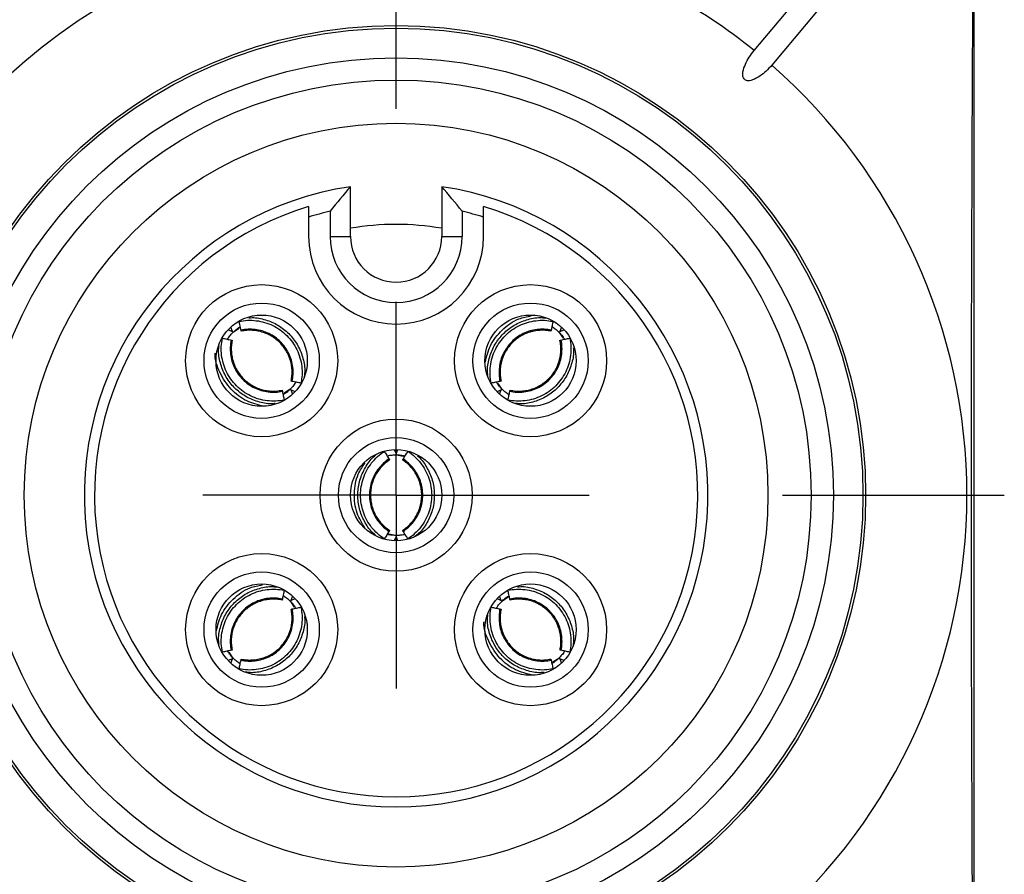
# Model space of a CAD drawing. Header units: millimetres. Extents: x 6 to 273, y 6 to 210.
# Tile 28 of 44: x 178 to 190, y 85 to 96. Entities that reach past the tile are written whole.
import ezdxf

# ---------------------------------------------------------------- set-up
doc = ezdxf.new("R2010")
doc.units = ezdxf.units.MM
doc.linetypes.add('SLD-Center', pattern=[19.05, 15.24, -1.27, 1.27, -1.27])
doc.linetypes.add('SLD-Solid', pattern=[0])
doc.layers.add('CENTER', color=40, linetype='SLD-Center')
doc.layers.add('TEXT', color=140, linetype='SLD-Solid', lineweight=25)

# ---------------------------------------------------------------- blocks, each defined once
blk = doc.blocks.new('SW_CENTERMARKSYMBOL_2')
at = {"layer": 'CENTER', "color": 0}
for p, q in [((0, 5.08), (0, 7.9985)), ((0, 0), (0, 2.54)), ((0, 0), (-2.54, 0)), ((0, 0), (0, -2.54)), ((0, 0), (2.54, 0)), ((5.08, 0), (7.9985, 0))]:
    blk.add_line(p, q, dxfattribs=at)

msp = doc.modelspace()

# ---------------------------------------------------------------- linework, layer by layer
for p, q in [((187.207, 95.932), (188.92, 97.973)), ((189.149, 97.78), (187.437, 95.739)), ((190.098, 83.321), (190.098, 96.851)), ((181.898, 93.486), (181.898, 94.142)), ((183.098, 94.142), (183.098, 93.486)), ((181.63, 93.818), (181.63, 93.486)), ((183.366, 93.818), (183.366, 93.486)), ((181.348, 93.741), (181.348, 93.486)), ((183.648, 93.486), (183.648, 93.741)), ((181.63, 93.486), (181.898, 93.486)), ((183.098, 93.486), (183.366, 93.486)), ((180.289, 92.261), (180.346, 92.238)), ((180.346, 92.238), (180.323, 92.294)), ((180.359, 92.232), (180.435, 92.283)), ((184.644, 92.225), (184.695, 92.148)), ((184.673, 92.294), (184.65, 92.238)), ((184.65, 92.238), (184.706, 92.261)), ((183.887, 91.483), (183.836, 91.559)), ((181.101, 91.475), (181.025, 91.425)), ((181.114, 91.47), (181.137, 91.413)), ((181.171, 91.446), (181.114, 91.47)), ((183.881, 91.47), (183.825, 91.446)), ((183.858, 91.413), (183.881, 91.47)), ((182.474, 90.686), (182.498, 90.629)), ((182.498, 90.629), (182.521, 90.686)), ((182.503, 90.616), (182.593, 90.598)), ((182.492, 89.556), (182.403, 89.574)), ((182.498, 89.543), (182.474, 89.486)), ((182.521, 89.486), (182.498, 89.543)), ((181.137, 88.759), (181.114, 88.702)), ((181.114, 88.702), (181.171, 88.726)), ((183.825, 88.726), (183.881, 88.702)), ((183.881, 88.702), (183.858, 88.759)), ((183.895, 88.697), (183.971, 88.747)), ((181.109, 88.689), (181.159, 88.613)), ((180.346, 87.934), (180.289, 87.911)), ((180.351, 87.947), (180.301, 88.023)), ((180.323, 87.878), (180.346, 87.934)), ((184.636, 87.94), (184.56, 87.889)), ((184.65, 87.934), (184.673, 87.878)), ((184.706, 87.911), (184.65, 87.934))]:
    msp.add_line(p, q)
at = {"flags": 128}
msp.add_lwpolyline([(190.089, 83.317), (190.08, 84.493), (190.074, 85.701), (190.069, 86.936), (190.065, 88.188), (190.064, 89.452), (190.064, 90.72), (190.065, 91.984), (190.069, 93.236), (190.074, 94.471), (190.08, 95.679), (190.089, 96.855)], dxfattribs=at)
for centre, radius in [((182.498, 90.086), 6.175), ((182.498, 90.086), 6.14), ((182.498, 90.086), 5.75), ((182.498, 90.086), 5.458), ((182.498, 90.086), 4.89), ((180.73, 91.854), 1), ((184.266, 91.854), 1), ((180.73, 91.854), 0.758), ((184.266, 91.854), 0.758), ((180.73, 91.854), 0.6), ((184.266, 91.854), 0.6), ((182.498, 90.086), 1), ((182.498, 90.086), 0.758), ((182.498, 90.086), 0.6), ((180.73, 88.318), 1), ((184.266, 88.318), 1), ((180.73, 88.318), 0.758), ((184.266, 88.318), 0.758), ((180.73, 88.318), 0.6), ((184.266, 88.318), 0.6)]:
    msp.add_circle(centre, radius)
for centre, radius, start, end in [((182.498, 90.086), 7.507, 107.8335, 252.1665), ((182.498, 90.086), 7.507, 51.145, 72.1665), ((182.498, 90.086), 7.507, 311.145, 48.855), ((182.498, 90.086), 4.1, 98.415, 81.585), ((182.498, 90.086), 3.966, 106.8557, 73.1443), ((182.498, 90.086), 3.832, 103.0909, 107.4636), ((182.498, 90.086), 3.832, 72.5364, 76.9091), ((182.498, 90.086), 3.56, 80.3207, 99.711), ((182.498, 93.486), 1.15, 180, 0), ((182.498, 93.486), 0.868, 180, 0), ((182.498, 93.486), 0.6, 180, 0)]:
    msp.add_arc(centre, radius, start, end)
for points, knots in [([(187.437, 95.739), (187.391, 95.684), (187.34, 95.635), (187.251, 95.575), (187.22, 95.557), (187.17, 95.539), (187.152, 95.535), (187.116, 95.534), (187.097, 95.538), (187.069, 95.561), (187.062, 95.579), (187.056, 95.615), (187.057, 95.633), (187.065, 95.686), (187.078, 95.72), (187.121, 95.817), (187.161, 95.877), (187.207, 95.932)], [0, 0, 0, 0, 0.25, 0.25, 0.375, 0.375, 0.4375, 0.4375, 0.5, 0.5, 0.5625, 0.5625, 0.625, 0.625, 0.75, 0.75, 1, 1, 1, 1]), ([(180.434, 92.37), (180.47, 92.378), (180.545, 92.388), (180.659, 92.383), (180.77, 92.36), (180.877, 92.319), (180.976, 92.261), (181.063, 92.187), (181.137, 92.099), (181.195, 92.001), (181.237, 91.894), (181.26, 91.782), (181.264, 91.669), (181.254, 91.594), (181.247, 91.558)], [0.0001792, 0.0001792, 0.0001792, 0.0001792, 0.0115826, 0.0231843, 0.0348021, 0.0464325, 0.0580714, 0.0697147, 0.081358, 0.0929969, 0.1046273, 0.1162451, 0.1278468, 0.1392502, 0.1392502, 0.1392502, 0.1392502]), ([(180.459, 92.255), (180.456, 92.265), (180.454, 92.275), (180.452, 92.285), (180.45, 92.294), (180.448, 92.304), (180.446, 92.314), (180.442, 92.333), (180.438, 92.351), (180.434, 92.37)], [0, 0, 0, 0, 0.0000425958, 0.0000425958, 0.0000425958, 0.0000851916, 0.0000851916, 0.0000851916, 0.0001677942, 0.0001677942, 0.0001677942, 0.0001677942]), ([(180.561, 92.417), (180.575, 92.418), (180.649, 92.426), (180.783, 92.396), (180.949, 92.327), (181.091, 92.215), (181.203, 92.073), (181.271, 91.907), (181.303, 91.759), (181.293, 91.672), (181.289, 91.644)], [0, 0, 0, 0, 0.036384, 0.185577, 0.333965, 0.483321, 0.630782, 0.780607, 0.93055, 1, 1, 1, 1]), ([(183.669, 91.835), (183.688, 91.909), (183.727, 92.067), (183.886, 92.266), (184.077, 92.405), (184.22, 92.433), (184.276, 92.444)], [0, 0, 0, 0, 0.2472156, 0.5264391, 0.8163144, 1, 1, 1, 1]), ([(183.705, 91.66), (183.702, 91.683), (183.693, 91.765), (183.725, 91.906), (183.793, 92.073), (183.905, 92.215), (184.047, 92.327), (184.213, 92.396), (184.357, 92.427), (184.442, 92.417), (184.468, 92.414)], [0, 0, 0, 0, 0.054607, 0.202788, 0.350235, 0.496181, 0.643154, 0.790026, 0.937059, 1, 1, 1, 1]), ([(183.749, 91.558), (183.741, 91.594), (183.732, 91.669), (183.736, 91.782), (183.759, 91.894), (183.8, 92.001), (183.859, 92.099), (183.933, 92.187), (184.02, 92.261), (184.119, 92.319), (184.225, 92.36), (184.337, 92.383), (184.451, 92.388), (184.525, 92.378), (184.562, 92.37)], [0.0001792, 0.0001792, 0.0001792, 0.0001792, 0.0115826, 0.0231843, 0.0348021, 0.0464325, 0.0580714, 0.0697147, 0.081358, 0.0929969, 0.1046273, 0.1162451, 0.1278468, 0.1392502, 0.1392502, 0.1392502, 0.1392502]), ([(184.562, 92.37), (184.56, 92.361), (184.558, 92.351), (184.556, 92.341), (184.554, 92.331), (184.551, 92.322), (184.549, 92.312), (184.545, 92.293), (184.541, 92.274), (184.537, 92.255)], [0, 0, 0, 0, 0.0000425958, 0.0000425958, 0.0000425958, 0.0000851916, 0.0000851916, 0.0000851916, 0.0001677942, 0.0001677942, 0.0001677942, 0.0001677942]), ([(180.282, 92.135), (180.283, 92.138), (180.292, 92.154), (180.318, 92.189), (180.344, 92.216), (180.355, 92.229)], [0, 0, 0, 0, 0.106323, 0.601711, 1, 1, 1, 1]), ([(180.359, 92.232), (180.376, 92.248), (180.406, 92.275), (180.435, 92.293), (180.449, 92.301)], [0, 0, 0, 0, 0.546749, 1, 1, 1, 1]), ([(181.132, 91.582), (181.138, 91.612), (181.146, 91.674), (181.143, 91.768), (181.124, 91.861), (181.089, 91.949), (181.041, 92.031), (180.98, 92.103), (180.907, 92.165), (180.826, 92.213), (180.737, 92.247), (180.644, 92.266), (180.551, 92.27), (180.489, 92.262), (180.459, 92.255)], [0.0002249, 0.0002249, 0.0002249, 0.0002249, 0.0115826, 0.0231843, 0.0348022, 0.0464325, 0.0580714, 0.0697147, 0.081358, 0.0929969, 0.1046273, 0.1162451, 0.1278468, 0.1392046, 0.1392046, 0.1392046, 0.1392046]), ([(180.462, 92.242), (180.462, 92.242), (180.462, 92.242), (180.462, 92.243), (180.461, 92.244), (180.461, 92.246), (180.46, 92.249), (180.46, 92.251), (180.459, 92.253), (180.459, 92.255)], [0, 0, 0, 0, 0.00001130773, 0.00001130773, 0.00001130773, 0.0000286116, 0.0000286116, 0.0000286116, 0.00003978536, 0.00003978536, 0.00003978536, 0.00003978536]), ([(181.118, 91.586), (181.122, 91.61), (181.13, 91.658), (181.131, 91.732), (181.122, 91.805), (181.103, 91.876), (181.075, 91.944), (181.039, 92.008), (180.994, 92.066), (180.942, 92.118), (180.884, 92.163), (180.82, 92.199), (180.752, 92.227), (180.681, 92.246), (180.608, 92.254), (180.534, 92.254), (180.486, 92.246), (180.462, 92.241)], [0, 0, 0, 0, 0.06668, 0.133367, 0.200055, 0.26674, 0.333452, 0.400174, 0.46686, 0.533508, 0.600181, 0.666883, 0.733561, 0.800171, 0.866734, 0.93334, 1, 1, 1, 1]), ([(184.537, 92.255), (184.507, 92.262), (184.445, 92.27), (184.351, 92.266), (184.258, 92.247), (184.17, 92.213), (184.088, 92.165), (184.016, 92.103), (183.955, 92.031), (183.906, 91.949), (183.872, 91.861), (183.853, 91.768), (183.85, 91.674), (183.857, 91.612), (183.864, 91.582)], [0.0002249, 0.0002249, 0.0002249, 0.0002249, 0.0115826, 0.0231843, 0.0348022, 0.0464325, 0.0580714, 0.0697147, 0.081358, 0.0929969, 0.1046273, 0.1162451, 0.1278468, 0.1392046, 0.1392046, 0.1392046, 0.1392046]), ([(184.534, 92.242), (184.509, 92.246), (184.461, 92.254), (184.388, 92.254), (184.315, 92.245), (184.244, 92.227), (184.175, 92.199), (184.112, 92.163), (184.054, 92.118), (184.002, 92.066), (183.957, 92.008), (183.92, 91.944), (183.892, 91.876), (183.874, 91.805), (183.865, 91.732), (183.865, 91.658), (183.874, 91.61), (183.878, 91.586)], [0, 0, 0, 0, 0.066627, 0.133305, 0.200003, 0.266662, 0.333257, 0.399852, 0.466514, 0.533222, 0.599918, 0.666573, 0.733236, 0.79994, 0.866653, 0.933334, 1, 1, 1, 1]), ([(184.537, 92.255), (184.536, 92.253), (184.536, 92.251), (184.536, 92.249), (184.535, 92.246), (184.534, 92.244), (184.534, 92.243), (184.534, 92.242), (184.534, 92.242), (184.534, 92.242)], [0, 0, 0, 0, 0.00001113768, 0.00001113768, 0.00001113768, 0.00002843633, 0.00002843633, 0.00002843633, 0.00003979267, 0.00003979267, 0.00003979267, 0.00003979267]), ([(184.547, 92.302), (184.55, 92.301), (184.566, 92.291), (184.601, 92.266), (184.628, 92.24), (184.64, 92.229)], [0, 0, 0, 0, 0.106395, 0.601676, 1, 1, 1, 1]), ([(184.644, 92.225), (184.659, 92.208), (184.687, 92.178), (184.705, 92.148), (184.713, 92.135)], [0, 0, 0, 0, 0.546805, 1, 1, 1, 1]), ([(181.026, 91.337), (180.99, 91.33), (180.915, 91.32), (180.802, 91.324), (180.69, 91.347), (180.583, 91.388), (180.485, 91.447), (180.397, 91.521), (180.323, 91.608), (180.265, 91.707), (180.224, 91.813), (180.2, 91.925), (180.196, 92.039), (180.206, 92.113), (180.214, 92.15)], [0.0001792, 0.0001792, 0.0001792, 0.0001792, 0.0115826, 0.0231843, 0.0348021, 0.0464325, 0.0580714, 0.0697147, 0.081358, 0.0929969, 0.1046273, 0.1162451, 0.1278468, 0.1392502, 0.1392502, 0.1392502, 0.1392502]), ([(180.214, 92.15), (180.223, 92.148), (180.233, 92.146), (180.243, 92.144), (180.252, 92.142), (180.262, 92.14), (180.272, 92.138), (180.291, 92.133), (180.31, 92.129), (180.328, 92.125)], [0, 0, 0, 0, 0.0000425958, 0.0000425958, 0.0000425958, 0.0000851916, 0.0000851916, 0.0000851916, 0.0001677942, 0.0001677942, 0.0001677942, 0.0001677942]), ([(180.328, 92.125), (180.322, 92.095), (180.314, 92.033), (180.318, 91.939), (180.337, 91.847), (180.371, 91.758), (180.419, 91.677), (180.48, 91.604), (180.553, 91.543), (180.635, 91.494), (180.723, 91.46), (180.816, 91.441), (180.91, 91.438), (180.971, 91.446), (181.002, 91.452)], [0.0002249, 0.0002249, 0.0002249, 0.0002249, 0.0115826, 0.0231843, 0.0348022, 0.0464325, 0.0580714, 0.0697147, 0.081358, 0.0929969, 0.1046273, 0.1162451, 0.1278468, 0.1392046, 0.1392046, 0.1392046, 0.1392046]), ([(180.328, 92.125), (180.331, 92.125), (180.333, 92.124), (180.335, 92.124), (180.338, 92.123), (180.34, 92.122), (180.341, 92.122), (180.342, 92.122), (180.342, 92.122), (180.342, 92.122)], [0, 0, 0, 0, 0.00001113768, 0.00001113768, 0.00001113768, 0.00002843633, 0.00002843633, 0.00002843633, 0.00003979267, 0.00003979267, 0.00003979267, 0.00003979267]), ([(180.342, 92.122), (180.338, 92.098), (180.33, 92.049), (180.33, 91.976), (180.339, 91.903), (180.357, 91.832), (180.384, 91.764), (180.421, 91.7), (180.466, 91.642), (180.518, 91.59), (180.576, 91.545), (180.64, 91.508), (180.708, 91.48), (180.779, 91.462), (180.852, 91.453), (180.926, 91.453), (180.974, 91.462), (180.998, 91.466)], [0, 0, 0, 0, 0.066628, 0.133305, 0.200004, 0.266663, 0.333258, 0.399853, 0.466515, 0.533223, 0.599919, 0.666573, 0.733236, 0.799941, 0.866653, 0.933334, 1, 1, 1, 1]), ([(184.782, 92.15), (184.79, 92.113), (184.799, 92.039), (184.795, 91.925), (184.772, 91.813), (184.731, 91.707), (184.672, 91.608), (184.599, 91.521), (184.511, 91.447), (184.413, 91.388), (184.306, 91.347), (184.194, 91.324), (184.081, 91.32), (184.006, 91.33), (183.969, 91.337)], [0.0001792, 0.0001792, 0.0001792, 0.0001792, 0.0115826, 0.0231843, 0.0348021, 0.0464325, 0.0580714, 0.0697147, 0.081358, 0.0929969, 0.1046273, 0.1162451, 0.1278468, 0.1392502, 0.1392502, 0.1392502, 0.1392502]), ([(183.994, 91.452), (184.024, 91.446), (184.086, 91.438), (184.18, 91.441), (184.273, 91.46), (184.361, 91.494), (184.443, 91.543), (184.515, 91.604), (184.577, 91.677), (184.625, 91.758), (184.659, 91.847), (184.678, 91.939), (184.682, 92.033), (184.674, 92.095), (184.667, 92.125)], [0.0002249, 0.0002249, 0.0002249, 0.0002249, 0.0115826, 0.0231843, 0.0348022, 0.0464325, 0.0580714, 0.0697147, 0.081358, 0.0929969, 0.1046273, 0.1162451, 0.1278468, 0.1392046, 0.1392046, 0.1392046, 0.1392046]), ([(183.998, 91.466), (184.022, 91.462), (184.07, 91.453), (184.144, 91.453), (184.217, 91.462), (184.288, 91.481), (184.356, 91.508), (184.42, 91.545), (184.478, 91.589), (184.53, 91.641), (184.575, 91.7), (184.611, 91.764), (184.639, 91.832), (184.658, 91.903), (184.666, 91.976), (184.666, 92.049), (184.657, 92.098), (184.653, 92.122)], [0, 0, 0, 0, 0.066679, 0.133366, 0.200053, 0.266739, 0.333451, 0.400172, 0.466858, 0.533507, 0.60018, 0.666882, 0.733561, 0.80017, 0.866734, 0.93334, 1, 1, 1, 1]), ([(184.654, 92.122), (184.653, 92.122), (184.654, 92.122), (184.655, 92.122), (184.656, 92.122), (184.658, 92.123), (184.661, 92.124), (184.663, 92.124), (184.665, 92.125), (184.667, 92.125)], [0, 0, 0, 0, 0.00001130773, 0.00001130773, 0.00001130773, 0.0000286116, 0.0000286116, 0.0000286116, 0.00003978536, 0.00003978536, 0.00003978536, 0.00003978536]), ([(184.667, 92.125), (184.677, 92.127), (184.687, 92.129), (184.696, 92.132), (184.706, 92.134), (184.716, 92.136), (184.726, 92.138), (184.744, 92.142), (184.763, 92.146), (184.782, 92.15)], [0, 0, 0, 0, 0.0000425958, 0.0000425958, 0.0000425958, 0.0000851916, 0.0000851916, 0.0000851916, 0.0001677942, 0.0001677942, 0.0001677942, 0.0001677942]), ([(180.755, 91.255), (180.679, 91.274), (180.52, 91.314), (180.315, 91.474), (180.174, 91.692), (180.113, 91.866), (180.118, 91.953), (180.118, 91.955)], [0, 0, 0, 0, 0.2294101, 0.480968, 0.7421106, 0.9947064, 1, 1, 1, 1]), ([(180.907, 91.291), (180.89, 91.289), (180.813, 91.281), (180.677, 91.312), (180.511, 91.38), (180.37, 91.492), (180.257, 91.634), (180.189, 91.801), (180.157, 91.944), (180.167, 92.026), (180.169, 92.049)], [0, 0, 0, 0, 0.042665, 0.192782, 0.34209, 0.49237, 0.640745, 0.791497, 0.942369, 1, 1, 1, 1]), ([(184.828, 92.026), (184.83, 92.011), (184.838, 91.936), (184.806, 91.801), (184.738, 91.635), (184.626, 91.493), (184.485, 91.381), (184.319, 91.311), (184.169, 91.28), (184.079, 91.291), (184.048, 91.295)], [0, 0, 0, 0, 0.037543, 0.186387, 0.334493, 0.481092, 0.628722, 0.776252, 0.923942, 1, 1, 1, 1]), ([(181.179, 91.572), (181.177, 91.569), (181.168, 91.553), (181.142, 91.519), (181.116, 91.491), (181.105, 91.479)], [0, 0, 0, 0, 0.106332, 0.601707, 1, 1, 1, 1]), ([(181.132, 91.582), (181.129, 91.583), (181.127, 91.583), (181.125, 91.584), (181.122, 91.585), (181.12, 91.585), (181.119, 91.585), (181.118, 91.586), (181.118, 91.586), (181.118, 91.586)], [0, 0, 0, 0, 0.00001113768, 0.00001113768, 0.00001113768, 0.00002843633, 0.00002843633, 0.00002843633, 0.00003979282, 0.00003979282, 0.00003979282, 0.00003979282]), ([(181.247, 91.558), (181.237, 91.56), (181.227, 91.562), (181.217, 91.564), (181.208, 91.566), (181.198, 91.568), (181.188, 91.57), (181.169, 91.574), (181.151, 91.578), (181.132, 91.582)], [0, 0, 0, 0, 0.0000425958, 0.0000425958, 0.0000425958, 0.0000851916, 0.0000851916, 0.0000851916, 0.0001677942, 0.0001677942, 0.0001677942, 0.0001677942]), ([(183.864, 91.582), (183.854, 91.58), (183.844, 91.578), (183.835, 91.576), (183.825, 91.574), (183.815, 91.572), (183.806, 91.57), (183.787, 91.566), (183.768, 91.562), (183.749, 91.558)], [0, 0, 0, 0, 0.0000425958, 0.0000425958, 0.0000425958, 0.0000851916, 0.0000851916, 0.0000851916, 0.0001677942, 0.0001677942, 0.0001677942, 0.0001677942]), ([(183.887, 91.483), (183.872, 91.5), (183.844, 91.53), (183.826, 91.559), (183.818, 91.572)], [0, 0, 0, 0, 0.547556, 1, 1, 1, 1]), ([(183.878, 91.586), (183.878, 91.586), (183.877, 91.586), (183.877, 91.585), (183.876, 91.585), (183.874, 91.585), (183.871, 91.584), (183.869, 91.583), (183.866, 91.583), (183.864, 91.582)], [0, 0, 0, 0, 0.00001113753, 0.00001113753, 0.00001113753, 0.00002844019, 0.00002844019, 0.00002844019, 0.00003979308, 0.00003979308, 0.00003979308, 0.00003979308]), ([(180.998, 91.466), (180.998, 91.466), (180.998, 91.466), (180.998, 91.465), (180.999, 91.464), (180.999, 91.462), (181, 91.459), (181, 91.457), (181.001, 91.455), (181.002, 91.452)], [0, 0, 0, 0, 0.00001113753, 0.00001113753, 0.00001113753, 0.00002844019, 0.00002844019, 0.00002844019, 0.00003979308, 0.00003979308, 0.00003979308, 0.00003979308]), ([(181.002, 91.452), (181.004, 91.442), (181.006, 91.433), (181.008, 91.423), (181.01, 91.413), (181.012, 91.404), (181.014, 91.394), (181.018, 91.375), (181.022, 91.356), (181.026, 91.337)], [0, 0, 0, 0, 0.0000425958, 0.0000425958, 0.0000425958, 0.0000851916, 0.0000851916, 0.0000851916, 0.0001677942, 0.0001677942, 0.0001677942, 0.0001677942]), ([(181.101, 91.475), (181.084, 91.46), (181.054, 91.432), (181.025, 91.414), (181.012, 91.406)], [0, 0, 0, 0, 0.547519, 1, 1, 1, 1]), ([(183.984, 91.405), (183.981, 91.407), (183.965, 91.416), (183.931, 91.441), (183.903, 91.467), (183.891, 91.479)], [0, 0, 0, 0, 0.106362, 0.601684, 1, 1, 1, 1]), ([(183.969, 91.337), (183.971, 91.347), (183.974, 91.357), (183.976, 91.366), (183.978, 91.376), (183.98, 91.386), (183.982, 91.396), (183.986, 91.414), (183.99, 91.433), (183.994, 91.452)], [0, 0, 0, 0, 0.0000425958, 0.0000425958, 0.0000425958, 0.0000851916, 0.0000851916, 0.0000851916, 0.0001677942, 0.0001677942, 0.0001677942, 0.0001677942]), ([(183.994, 91.452), (183.995, 91.455), (183.995, 91.457), (183.996, 91.459), (183.996, 91.462), (183.997, 91.464), (183.997, 91.465), (183.997, 91.466), (183.998, 91.466), (183.998, 91.466)], [0, 0, 0, 0, 0.00001113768, 0.00001113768, 0.00001113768, 0.00002843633, 0.00002843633, 0.00002843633, 0.00003979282, 0.00003979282, 0.00003979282, 0.00003979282]), ([(182.342, 89.511), (182.311, 89.532), (182.251, 89.578), (182.174, 89.661), (182.111, 89.756), (182.065, 89.861), (182.037, 89.972), (182.027, 90.086), (182.037, 90.2), (182.065, 90.311), (182.111, 90.416), (182.174, 90.511), (182.251, 90.594), (182.311, 90.64), (182.342, 90.661)], [0.0001792, 0.0001792, 0.0001792, 0.0001792, 0.0115826, 0.0231843, 0.0348021, 0.0464325, 0.0580714, 0.0697147, 0.081358, 0.0929969, 0.1046273, 0.1162451, 0.1278468, 0.1392502, 0.1392502, 0.1392502, 0.1392502]), ([(182.342, 90.661), (182.347, 90.652), (182.353, 90.644), (182.358, 90.636), (182.364, 90.627), (182.369, 90.619), (182.375, 90.611), (182.385, 90.594), (182.395, 90.578), (182.406, 90.562)], [0, 0, 0, 0, 0.0000425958, 0.0000425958, 0.0000425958, 0.0000851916, 0.0000851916, 0.0000851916, 0.0001677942, 0.0001677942, 0.0001677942, 0.0001677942]), ([(182.59, 90.562), (182.595, 90.57), (182.601, 90.579), (182.606, 90.587), (182.611, 90.595), (182.617, 90.604), (182.622, 90.612), (182.633, 90.628), (182.643, 90.645), (182.654, 90.661)], [0, 0, 0, 0, 0.0000425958, 0.0000425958, 0.0000425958, 0.0000851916, 0.0000851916, 0.0000851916, 0.0001677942, 0.0001677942, 0.0001677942, 0.0001677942]), ([(182.654, 90.661), (182.685, 90.64), (182.744, 90.594), (182.822, 90.511), (182.885, 90.416), (182.931, 90.311), (182.959, 90.2), (182.969, 90.086), (182.959, 89.972), (182.931, 89.861), (182.885, 89.756), (182.822, 89.661), (182.744, 89.578), (182.685, 89.532), (182.654, 89.511)], [0.0001792, 0.0001792, 0.0001792, 0.0001792, 0.0115826, 0.0231843, 0.0348021, 0.0464325, 0.0580714, 0.0697147, 0.081358, 0.0929969, 0.1046273, 0.1162451, 0.1278468, 0.1392502, 0.1392502, 0.1392502, 0.1392502]), ([(182.091, 89.649), (182.051, 89.714), (181.965, 89.855), (181.939, 90.109), (181.975, 90.343), (182.056, 90.462), (182.089, 90.51)], [0, 0, 0, 0, 0.2481746, 0.5328483, 0.8122642, 1, 1, 1, 1]), ([(182.229, 89.56), (182.215, 89.571), (182.153, 89.621), (182.077, 89.74), (182.008, 89.906), (181.987, 90.085), (182.009, 90.265), (182.078, 90.431), (182.157, 90.555), (182.223, 90.608), (182.242, 90.623)], [0, 0, 0, 0, 0.047141, 0.196101, 0.344258, 0.49338, 0.640611, 0.790201, 0.93991, 1, 1, 1, 1]), ([(182.406, 90.562), (182.38, 90.545), (182.331, 90.507), (182.267, 90.438), (182.215, 90.359), (182.176, 90.273), (182.153, 90.181), (182.145, 90.086), (182.153, 89.991), (182.176, 89.899), (182.215, 89.813), (182.267, 89.734), (182.331, 89.665), (182.38, 89.627), (182.406, 89.61)], [0.0002249, 0.0002249, 0.0002249, 0.0002249, 0.0115826, 0.0231843, 0.0348022, 0.0464325, 0.0580714, 0.0697147, 0.081358, 0.0929969, 0.1046273, 0.1162451, 0.1278468, 0.1392046, 0.1392046, 0.1392046, 0.1392046]), ([(182.413, 90.55), (182.393, 90.536), (182.353, 90.507), (182.301, 90.455), (182.255, 90.398), (182.218, 90.334), (182.19, 90.266), (182.17, 90.195), (182.161, 90.123), (182.161, 90.049), (182.171, 89.976), (182.19, 89.905), (182.219, 89.838), (182.255, 89.774), (182.301, 89.716), (182.353, 89.665), (182.393, 89.637), (182.413, 89.622)], [0, 0, 0, 0, 0.06668, 0.133367, 0.200055, 0.26674, 0.333453, 0.400174, 0.46686, 0.533508, 0.600181, 0.666883, 0.733561, 0.800171, 0.866734, 0.93334, 1, 1, 1, 1]), ([(182.38, 90.602), (182.383, 90.603), (182.401, 90.608), (182.443, 90.614), (182.481, 90.615), (182.498, 90.616)], [0, 0, 0, 0, 0.106327, 0.601701, 1, 1, 1, 1]), ([(182.406, 90.562), (182.407, 90.56), (182.408, 90.558), (182.409, 90.556), (182.411, 90.554), (182.412, 90.552), (182.413, 90.551), (182.413, 90.55), (182.413, 90.55), (182.413, 90.55)], [0, 0, 0, 0, 0.00001113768, 0.00001113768, 0.00001113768, 0.00002843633, 0.00002843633, 0.00002843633, 0.00003979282, 0.00003979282, 0.00003979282, 0.00003979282]), ([(182.503, 90.616), (182.526, 90.615), (182.567, 90.613), (182.6, 90.605), (182.615, 90.602)], [0, 0, 0, 0, 0.547532, 1, 1, 1, 1]), ([(182.583, 90.55), (182.583, 90.55), (182.583, 90.55), (182.583, 90.551), (182.584, 90.552), (182.585, 90.554), (182.586, 90.556), (182.587, 90.558), (182.589, 90.56), (182.59, 90.562)], [0, 0, 0, 0, 0.00001113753, 0.00001113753, 0.00001113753, 0.00002844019, 0.00002844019, 0.00002844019, 0.00003979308, 0.00003979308, 0.00003979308, 0.00003979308]), ([(182.583, 89.622), (182.603, 89.636), (182.643, 89.665), (182.695, 89.717), (182.74, 89.774), (182.777, 89.838), (182.806, 89.905), (182.825, 89.976), (182.835, 90.049), (182.835, 90.123), (182.825, 90.196), (182.806, 90.267), (182.777, 90.334), (182.74, 90.398), (182.695, 90.456), (182.643, 90.507), (182.603, 90.536), (182.583, 90.55)], [0, 0, 0, 0, 0.066628, 0.133305, 0.200004, 0.266663, 0.333258, 0.399853, 0.466515, 0.533223, 0.599919, 0.666573, 0.733236, 0.799941, 0.866653, 0.933334, 1, 1, 1, 1]), ([(182.59, 89.61), (182.616, 89.627), (182.665, 89.665), (182.729, 89.734), (182.781, 89.813), (182.819, 89.899), (182.843, 89.991), (182.851, 90.086), (182.843, 90.181), (182.819, 90.273), (182.781, 90.359), (182.729, 90.438), (182.665, 90.507), (182.616, 90.545), (182.59, 90.562)], [0.0002249, 0.0002249, 0.0002249, 0.0002249, 0.0115826, 0.0231843, 0.0348022, 0.0464325, 0.0580714, 0.0697147, 0.081358, 0.0929969, 0.1046273, 0.1162451, 0.1278468, 0.1392046, 0.1392046, 0.1392046, 0.1392046]), ([(182.775, 90.605), (182.786, 90.596), (182.845, 90.548), (182.917, 90.431), (182.987, 90.265), (183.008, 90.086), (182.987, 89.906), (182.919, 89.74), (182.836, 89.613), (182.766, 89.558), (182.742, 89.54)], [0, 0, 0, 0, 0.036699, 0.186188, 0.334937, 0.482171, 0.630441, 0.77861, 0.92694, 1, 1, 1, 1]), ([(182.406, 89.61), (182.4, 89.602), (182.395, 89.593), (182.39, 89.585), (182.384, 89.577), (182.379, 89.568), (182.374, 89.56), (182.363, 89.544), (182.353, 89.527), (182.342, 89.511)], [0, 0, 0, 0, 0.0000425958, 0.0000425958, 0.0000425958, 0.0000851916, 0.0000851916, 0.0000851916, 0.0001677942, 0.0001677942, 0.0001677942, 0.0001677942]), ([(182.413, 89.622), (182.413, 89.622), (182.413, 89.622), (182.413, 89.621), (182.412, 89.62), (182.411, 89.618), (182.409, 89.616), (182.408, 89.614), (182.407, 89.612), (182.406, 89.61)], [0, 0, 0, 0, 0.00001130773, 0.00001130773, 0.00001130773, 0.0000286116, 0.0000286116, 0.0000286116, 0.00003978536, 0.00003978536, 0.00003978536, 0.00003978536]), ([(182.59, 89.61), (182.589, 89.612), (182.587, 89.614), (182.586, 89.616), (182.585, 89.618), (182.584, 89.62), (182.583, 89.621), (182.583, 89.622), (182.583, 89.622), (182.583, 89.622)], [0, 0, 0, 0, 0.00001113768, 0.00001113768, 0.00001113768, 0.00002843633, 0.00002843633, 0.00002843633, 0.00003979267, 0.00003979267, 0.00003979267, 0.00003979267]), ([(182.654, 89.511), (182.648, 89.52), (182.643, 89.528), (182.637, 89.536), (182.632, 89.545), (182.627, 89.553), (182.621, 89.561), (182.611, 89.578), (182.6, 89.594), (182.59, 89.61)], [0, 0, 0, 0, 0.0000425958, 0.0000425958, 0.0000425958, 0.0000851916, 0.0000851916, 0.0000851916, 0.0001677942, 0.0001677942, 0.0001677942, 0.0001677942]), ([(182.492, 89.556), (182.47, 89.557), (182.429, 89.559), (182.395, 89.567), (182.38, 89.57)], [0, 0, 0, 0, 0.546734, 1, 1, 1, 1]), ([(182.616, 89.57), (182.613, 89.569), (182.595, 89.564), (182.553, 89.558), (182.515, 89.556), (182.498, 89.556)], [0, 0, 0, 0, 0.106316, 0.601706, 1, 1, 1, 1]), ([(180.134, 88.3), (180.152, 88.374), (180.191, 88.531), (180.351, 88.73), (180.542, 88.87), (180.685, 88.898), (180.74, 88.908)], [0, 0, 0, 0, 0.247248, 0.52649, 0.816358, 1, 1, 1, 1]), ([(180.169, 88.127), (180.166, 88.149), (180.157, 88.23), (180.188, 88.371), (180.257, 88.537), (180.369, 88.679), (180.511, 88.791), (180.677, 88.859), (180.822, 88.891), (180.907, 88.881), (180.932, 88.878)], [0, 0, 0, 0, 0.053818, 0.20127, 0.347927, 0.495539, 0.64128, 0.789356, 0.937549, 1, 1, 1, 1]), ([(180.214, 88.022), (180.206, 88.059), (180.196, 88.133), (180.2, 88.247), (180.224, 88.359), (180.265, 88.465), (180.323, 88.564), (180.397, 88.651), (180.485, 88.725), (180.583, 88.784), (180.69, 88.825), (180.802, 88.848), (180.915, 88.852), (180.99, 88.842), (181.026, 88.835)], [0.0001792, 0.0001792, 0.0001792, 0.0001792, 0.0115826, 0.0231843, 0.0348021, 0.0464325, 0.0580714, 0.0697147, 0.081358, 0.0929969, 0.1046273, 0.1162451, 0.1278468, 0.1392502, 0.1392502, 0.1392502, 0.1392502]), ([(181.026, 88.835), (181.024, 88.825), (181.022, 88.815), (181.02, 88.806), (181.018, 88.796), (181.016, 88.786), (181.014, 88.776), (181.01, 88.758), (181.006, 88.739), (181.002, 88.72)], [0, 0, 0, 0, 0.0000425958, 0.0000425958, 0.0000425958, 0.0000851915, 0.0000851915, 0.0000851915, 0.0001677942, 0.0001677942, 0.0001677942, 0.0001677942]), ([(183.969, 88.835), (184.006, 88.842), (184.081, 88.852), (184.194, 88.848), (184.306, 88.825), (184.413, 88.784), (184.511, 88.725), (184.599, 88.651), (184.672, 88.564), (184.731, 88.465), (184.772, 88.359), (184.795, 88.247), (184.799, 88.133), (184.79, 88.059), (184.782, 88.022)], [0.0001792, 0.0001792, 0.0001792, 0.0001792, 0.0115826, 0.0231843, 0.0348021, 0.0464325, 0.0580714, 0.0697147, 0.081358, 0.0929969, 0.1046273, 0.1162451, 0.1278468, 0.1392502, 0.1392502, 0.1392502, 0.1392502]), ([(183.994, 88.72), (183.992, 88.73), (183.99, 88.739), (183.988, 88.749), (183.986, 88.759), (183.984, 88.768), (183.981, 88.778), (183.977, 88.797), (183.973, 88.816), (183.969, 88.835)], [0, 0, 0, 0, 0.0000425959, 0.0000425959, 0.0000425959, 0.0000851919, 0.0000851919, 0.0000851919, 0.0001677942, 0.0001677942, 0.0001677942, 0.0001677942]), ([(184.095, 88.881), (184.109, 88.882), (184.184, 88.89), (184.318, 88.859), (184.485, 88.791), (184.627, 88.679), (184.739, 88.537), (184.808, 88.371), (184.839, 88.224), (184.829, 88.137), (184.825, 88.109)], [0, 0, 0, 0, 0.036559, 0.186577, 0.335853, 0.483609, 0.632405, 0.781098, 0.929954, 1, 1, 1, 1]), ([(181.002, 88.72), (180.971, 88.726), (180.91, 88.734), (180.816, 88.731), (180.723, 88.712), (180.635, 88.678), (180.553, 88.629), (180.48, 88.568), (180.419, 88.495), (180.371, 88.414), (180.337, 88.325), (180.318, 88.233), (180.314, 88.139), (180.322, 88.077), (180.328, 88.047)], [0.0002249, 0.0002249, 0.0002249, 0.0002249, 0.0115826, 0.0231843, 0.0348022, 0.0464325, 0.0580714, 0.0697147, 0.081358, 0.0929969, 0.1046273, 0.1162451, 0.1278468, 0.1392046, 0.1392046, 0.1392046, 0.1392046]), ([(180.998, 88.706), (180.974, 88.71), (180.926, 88.719), (180.852, 88.719), (180.779, 88.71), (180.708, 88.691), (180.64, 88.664), (180.576, 88.627), (180.518, 88.583), (180.466, 88.53), (180.421, 88.472), (180.385, 88.408), (180.357, 88.34), (180.338, 88.269), (180.329, 88.196), (180.33, 88.123), (180.338, 88.074), (180.342, 88.05)], [0, 0, 0, 0, 0.066681, 0.133368, 0.200056, 0.266742, 0.333454, 0.400176, 0.466862, 0.53351, 0.600182, 0.666884, 0.733562, 0.800171, 0.866734, 0.93334, 1, 1, 1, 1]), ([(181.002, 88.72), (181.001, 88.717), (181, 88.715), (181, 88.713), (180.999, 88.71), (180.999, 88.708), (180.998, 88.707), (180.998, 88.706), (180.998, 88.706), (180.998, 88.706)], [0, 0, 0, 0, 0.00001113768, 0.00001113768, 0.00001113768, 0.00002843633, 0.00002843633, 0.00002843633, 0.00003979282, 0.00003979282, 0.00003979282, 0.00003979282]), ([(181.012, 88.767), (181.015, 88.765), (181.031, 88.756), (181.065, 88.731), (181.093, 88.705), (181.105, 88.693)], [0, 0, 0, 0, 0.106288, 0.601729, 1, 1, 1, 1]), ([(183.895, 88.697), (183.911, 88.712), (183.942, 88.74), (183.971, 88.758), (183.984, 88.766)], [0, 0, 0, 0, 0.547526, 1, 1, 1, 1]), ([(184.667, 88.047), (184.674, 88.077), (184.682, 88.139), (184.678, 88.233), (184.659, 88.325), (184.625, 88.414), (184.577, 88.495), (184.515, 88.568), (184.443, 88.629), (184.361, 88.678), (184.273, 88.712), (184.18, 88.731), (184.086, 88.734), (184.024, 88.726), (183.994, 88.72)], [0.0002249, 0.0002249, 0.0002249, 0.0002249, 0.0115826, 0.0231843, 0.0348022, 0.0464325, 0.0580714, 0.0697147, 0.081358, 0.0929969, 0.1046273, 0.1162451, 0.1278468, 0.1392046, 0.1392046, 0.1392046, 0.1392046]), ([(183.998, 88.706), (183.998, 88.706), (183.997, 88.706), (183.997, 88.707), (183.997, 88.708), (183.996, 88.71), (183.996, 88.713), (183.995, 88.715), (183.995, 88.717), (183.994, 88.72)], [0, 0, 0, 0, 0.00001113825, 0.00001113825, 0.00001113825, 0.00002844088, 0.00002844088, 0.00002844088, 0.00003979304, 0.00003979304, 0.00003979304, 0.00003979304]), ([(184.654, 88.05), (184.658, 88.074), (184.666, 88.123), (184.666, 88.196), (184.657, 88.269), (184.639, 88.34), (184.611, 88.408), (184.575, 88.472), (184.53, 88.53), (184.478, 88.582), (184.42, 88.627), (184.356, 88.664), (184.288, 88.692), (184.217, 88.71), (184.144, 88.719), (184.07, 88.719), (184.022, 88.71), (183.998, 88.706)], [0, 0, 0, 0, 0.066635, 0.133318, 0.200022, 0.266685, 0.333283, 0.39988, 0.466544, 0.533251, 0.599946, 0.666599, 0.733258, 0.799959, 0.866666, 0.933341, 1, 1, 1, 1]), ([(181.247, 88.614), (181.254, 88.578), (181.264, 88.503), (181.26, 88.39), (181.237, 88.278), (181.195, 88.171), (181.137, 88.073), (181.063, 87.985), (180.976, 87.911), (180.877, 87.853), (180.77, 87.812), (180.659, 87.789), (180.545, 87.784), (180.47, 87.794), (180.434, 87.802)], [0.0001792, 0.0001792, 0.0001792, 0.0001792, 0.0115826, 0.0231843, 0.0348021, 0.0464325, 0.0580714, 0.0697147, 0.081358, 0.0929969, 0.1046273, 0.1162451, 0.1278468, 0.1392502, 0.1392502, 0.1392502, 0.1392502]), ([(180.459, 87.916), (180.489, 87.91), (180.551, 87.902), (180.644, 87.906), (180.737, 87.925), (180.826, 87.959), (180.907, 88.007), (180.98, 88.069), (181.041, 88.141), (181.089, 88.223), (181.124, 88.311), (181.143, 88.404), (181.146, 88.498), (181.138, 88.56), (181.132, 88.59)], [0.0002249, 0.0002249, 0.0002249, 0.0002249, 0.0115826, 0.0231843, 0.0348022, 0.0464325, 0.0580714, 0.0697147, 0.081358, 0.0929969, 0.1046273, 0.1162451, 0.1278468, 0.1392046, 0.1392046, 0.1392046, 0.1392046]), ([(180.462, 87.93), (180.486, 87.926), (180.534, 87.918), (180.608, 87.918), (180.681, 87.927), (180.752, 87.945), (180.82, 87.973), (180.884, 88.009), (180.942, 88.054), (180.994, 88.106), (181.039, 88.164), (181.076, 88.228), (181.103, 88.296), (181.122, 88.367), (181.131, 88.44), (181.13, 88.514), (181.122, 88.562), (181.118, 88.586)], [0, 0, 0, 0, 0.066628, 0.133305, 0.200004, 0.266664, 0.333259, 0.399854, 0.466516, 0.533224, 0.599919, 0.666574, 0.733236, 0.799941, 0.866653, 0.933334, 1, 1, 1, 1]), ([(181.109, 88.689), (181.124, 88.672), (181.152, 88.642), (181.17, 88.613), (181.178, 88.6)], [0, 0, 0, 0, 0.5474907, 1, 1, 1, 1]), ([(181.118, 88.586), (181.118, 88.586), (181.118, 88.586), (181.119, 88.587), (181.12, 88.587), (181.122, 88.587), (181.125, 88.588), (181.127, 88.589), (181.129, 88.589), (181.132, 88.59)], [0, 0, 0, 0, 0.00001113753, 0.00001113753, 0.00001113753, 0.00002844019, 0.00002844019, 0.00002844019, 0.00003979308, 0.00003979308, 0.00003979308, 0.00003979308]), ([(181.132, 88.59), (181.142, 88.592), (181.151, 88.594), (181.161, 88.596), (181.171, 88.598), (181.18, 88.6), (181.19, 88.602), (181.209, 88.606), (181.228, 88.61), (181.247, 88.614)], [0, 0, 0, 0, 0.0000425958, 0.0000425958, 0.0000425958, 0.0000851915, 0.0000851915, 0.0000851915, 0.0001677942, 0.0001677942, 0.0001677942, 0.0001677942]), ([(184.562, 87.802), (184.525, 87.794), (184.451, 87.784), (184.337, 87.789), (184.225, 87.812), (184.119, 87.853), (184.02, 87.911), (183.933, 87.985), (183.859, 88.073), (183.8, 88.171), (183.759, 88.278), (183.736, 88.39), (183.732, 88.503), (183.741, 88.578), (183.749, 88.614)], [0.0001792, 0.0001792, 0.0001792, 0.0001792, 0.0115826, 0.0231843, 0.0348021, 0.0464325, 0.0580714, 0.0697147, 0.081358, 0.0929969, 0.1046273, 0.1162451, 0.1278468, 0.1392502, 0.1392502, 0.1392502, 0.1392502]), ([(183.749, 88.614), (183.759, 88.612), (183.769, 88.61), (183.778, 88.608), (183.788, 88.606), (183.798, 88.604), (183.807, 88.602), (183.826, 88.598), (183.845, 88.594), (183.864, 88.59)], [0, 0, 0, 0, 0.0000425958, 0.0000425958, 0.0000425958, 0.0000851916, 0.0000851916, 0.0000851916, 0.0001677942, 0.0001677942, 0.0001677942, 0.0001677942]), ([(183.817, 88.6), (183.819, 88.603), (183.828, 88.619), (183.853, 88.653), (183.879, 88.681), (183.891, 88.693)], [0, 0, 0, 0, 0.106323, 0.601712, 1, 1, 1, 1]), ([(183.864, 88.59), (183.857, 88.56), (183.85, 88.498), (183.853, 88.404), (183.872, 88.311), (183.906, 88.223), (183.955, 88.141), (184.016, 88.069), (184.088, 88.007), (184.17, 87.959), (184.258, 87.925), (184.351, 87.906), (184.445, 87.902), (184.507, 87.91), (184.537, 87.916)], [0.0002249, 0.0002249, 0.0002249, 0.0002249, 0.0115826, 0.0231843, 0.0348022, 0.0464325, 0.0580714, 0.0697147, 0.081358, 0.0929969, 0.1046273, 0.1162451, 0.1278468, 0.1392046, 0.1392046, 0.1392046, 0.1392046]), ([(183.864, 88.59), (183.866, 88.589), (183.869, 88.589), (183.871, 88.588), (183.873, 88.587), (183.876, 88.587), (183.877, 88.587), (183.877, 88.586), (183.878, 88.586), (183.878, 88.586)], [0, 0, 0, 0, 0.00001113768, 0.00001113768, 0.00001113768, 0.00002843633, 0.00002843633, 0.00002843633, 0.00003979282, 0.00003979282, 0.00003979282, 0.00003979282]), ([(183.878, 88.586), (183.874, 88.562), (183.865, 88.514), (183.865, 88.44), (183.874, 88.367), (183.892, 88.296), (183.92, 88.228), (183.957, 88.164), (184.001, 88.106), (184.053, 88.054), (184.112, 88.009), (184.176, 87.973), (184.244, 87.945), (184.315, 87.926), (184.388, 87.918), (184.461, 87.918), (184.509, 87.926), (184.533, 87.931)], [0, 0, 0, 0, 0.06668, 0.133367, 0.200055, 0.26674, 0.333453, 0.400174, 0.46686, 0.533508, 0.600181, 0.666883, 0.733561, 0.800171, 0.866734, 0.93334, 1, 1, 1, 1]), ([(181.293, 88.489), (181.295, 88.474), (181.303, 88.399), (181.272, 88.265), (181.203, 88.099), (181.091, 87.958), (180.949, 87.846), (180.783, 87.777), (180.633, 87.745), (180.543, 87.756), (180.512, 87.76)], [0, 0, 0, 0, 0.03717, 0.185234, 0.332499, 0.480723, 0.627068, 0.775759, 0.924566, 1, 1, 1, 1]), ([(184.444, 87.756), (184.427, 87.754), (184.35, 87.746), (184.213, 87.777), (184.046, 87.845), (183.904, 87.958), (183.792, 88.099), (183.723, 88.265), (183.692, 88.407), (183.702, 88.49), (183.705, 88.513)], [0, 0, 0, 0, 0.043275, 0.194175, 0.344329, 0.492953, 0.642623, 0.792191, 0.941922, 1, 1, 1, 1]), ([(184.29, 87.72), (184.214, 87.739), (184.055, 87.778), (183.85, 87.938), (183.71, 88.156), (183.648, 88.33), (183.654, 88.418), (183.654, 88.419)], [0, 0, 0, 0, 0.22941, 0.480968, 0.742111, 0.994706, 1, 1, 1, 1]), ([(180.342, 88.05), (180.342, 88.05), (180.342, 88.05), (180.341, 88.05), (180.34, 88.05), (180.338, 88.049), (180.335, 88.048), (180.333, 88.048), (180.331, 88.047), (180.328, 88.047)], [0, 0, 0, 0, 0.00001130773, 0.00001130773, 0.00001130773, 0.0000286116, 0.0000286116, 0.0000286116, 0.00003978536, 0.00003978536, 0.00003978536, 0.00003978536]), ([(184.667, 88.047), (184.665, 88.047), (184.663, 88.048), (184.661, 88.048), (184.658, 88.049), (184.656, 88.05), (184.655, 88.05), (184.654, 88.05), (184.653, 88.05), (184.654, 88.05)], [0, 0, 0, 0, 0.00001113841, 0.00001113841, 0.00001113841, 0.0000284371, 0.0000284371, 0.0000284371, 0.00003979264, 0.00003979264, 0.00003979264, 0.00003979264]), ([(180.328, 88.047), (180.319, 88.045), (180.309, 88.042), (180.299, 88.04), (180.29, 88.038), (180.28, 88.036), (180.27, 88.034), (180.251, 88.03), (180.232, 88.026), (180.214, 88.022)], [0, 0, 0, 0, 0.0000425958, 0.0000425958, 0.0000425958, 0.0000851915, 0.0000851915, 0.0000851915, 0.0001677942, 0.0001677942, 0.0001677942, 0.0001677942]), ([(180.351, 87.947), (180.336, 87.964), (180.309, 87.994), (180.291, 88.024), (180.282, 88.037)], [0, 0, 0, 0, 0.546691, 1, 1, 1, 1]), ([(180.448, 87.87), (180.446, 87.871), (180.429, 87.881), (180.395, 87.906), (180.368, 87.932), (180.355, 87.943)], [0, 0, 0, 0, 0.106261, 0.601733, 1, 1, 1, 1]), ([(180.459, 87.916), (180.459, 87.919), (180.46, 87.921), (180.46, 87.923), (180.461, 87.926), (180.461, 87.928), (180.462, 87.929), (180.462, 87.93), (180.462, 87.93), (180.462, 87.93)], [0, 0, 0, 0, 0.00001113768, 0.00001113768, 0.00001113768, 0.00002843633, 0.00002843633, 0.00002843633, 0.00003979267, 0.00003979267, 0.00003979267, 0.00003979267]), ([(184.534, 87.93), (184.534, 87.93), (184.534, 87.93), (184.534, 87.929), (184.534, 87.928), (184.535, 87.926), (184.536, 87.923), (184.536, 87.921), (184.536, 87.919), (184.537, 87.916)], [0, 0, 0, 0, 0.00001130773, 0.00001130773, 0.00001130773, 0.0000286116, 0.0000286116, 0.0000286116, 0.00003978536, 0.00003978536, 0.00003978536, 0.00003978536]), ([(184.636, 87.94), (184.62, 87.924), (184.589, 87.897), (184.56, 87.879), (184.547, 87.871)], [0, 0, 0, 0, 0.5467411, 1, 1, 1, 1]), ([(184.714, 88.037), (184.712, 88.034), (184.703, 88.018), (184.678, 87.983), (184.652, 87.956), (184.64, 87.943)], [0, 0, 0, 0, 0.106326, 0.601702, 1, 1, 1, 1]), ([(184.782, 88.022), (184.772, 88.024), (184.763, 88.026), (184.753, 88.028), (184.743, 88.03), (184.734, 88.032), (184.724, 88.034), (184.705, 88.038), (184.686, 88.043), (184.667, 88.047)], [0, 0, 0, 0, 0.0000425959, 0.0000425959, 0.0000425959, 0.0000851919, 0.0000851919, 0.0000851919, 0.0001677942, 0.0001677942, 0.0001677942, 0.0001677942]), ([(180.434, 87.802), (180.436, 87.811), (180.438, 87.821), (180.44, 87.831), (180.442, 87.841), (180.444, 87.85), (180.446, 87.86), (180.45, 87.879), (180.454, 87.898), (180.459, 87.916)], [0, 0, 0, 0, 0.0000425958, 0.0000425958, 0.0000425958, 0.0000851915, 0.0000851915, 0.0000851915, 0.0001677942, 0.0001677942, 0.0001677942, 0.0001677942]), ([(184.537, 87.916), (184.539, 87.907), (184.541, 87.897), (184.543, 87.887), (184.546, 87.878), (184.548, 87.868), (184.55, 87.858), (184.554, 87.839), (184.558, 87.821), (184.562, 87.802)], [0, 0, 0, 0, 0.0000425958, 0.0000425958, 0.0000425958, 0.0000851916, 0.0000851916, 0.0000851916, 0.0001677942, 0.0001677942, 0.0001677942, 0.0001677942])]:
    msp.add_open_spline(points, degree=3, knots=knots)
for points in [[(181.898, 94.142), (181.808, 94.038), (181.719, 93.93), (181.63, 93.818)], [(183.366, 93.818), (183.277, 93.93), (183.187, 94.038), (183.098, 94.142)], [(181.348, 93.882), (181.348, 93.835), (181.348, 93.788), (181.348, 93.741)], [(183.648, 93.741), (183.648, 93.788), (183.648, 93.835), (183.648, 93.882)], [(180.355, 92.229), (180.352, 92.232), (180.349, 92.235), (180.346, 92.238)], [(180.355, 92.229), (180.357, 92.23), (180.358, 92.231), (180.359, 92.232)], [(184.64, 92.229), (184.644, 92.232), (184.647, 92.235), (184.65, 92.238)], [(184.64, 92.229), (184.642, 92.227), (184.643, 92.226), (184.644, 92.225)], [(181.105, 91.479), (181.104, 91.478), (181.102, 91.476), (181.101, 91.475)], [(181.114, 91.47), (181.111, 91.473), (181.108, 91.476), (181.105, 91.479)], [(183.881, 91.47), (183.885, 91.473), (183.888, 91.476), (183.891, 91.479)], [(183.891, 91.479), (183.89, 91.48), (183.888, 91.482), (183.887, 91.483)], [(182.498, 90.629), (182.498, 90.625), (182.498, 90.62), (182.498, 90.616)], [(182.498, 90.616), (182.5, 90.616), (182.502, 90.616), (182.503, 90.616)], [(182.498, 89.556), (182.496, 89.556), (182.494, 89.556), (182.492, 89.556)], [(182.498, 89.556), (182.498, 89.552), (182.498, 89.547), (182.498, 89.543)], [(181.114, 88.702), (181.111, 88.699), (181.108, 88.696), (181.105, 88.693)], [(183.881, 88.702), (183.885, 88.699), (183.888, 88.696), (183.891, 88.693)], [(181.105, 88.693), (181.106, 88.692), (181.107, 88.69), (181.109, 88.689)], [(183.891, 88.693), (183.892, 88.694), (183.893, 88.696), (183.895, 88.697)], [(180.355, 87.943), (180.352, 87.94), (180.349, 87.937), (180.346, 87.934)], [(180.355, 87.943), (180.354, 87.945), (180.353, 87.946), (180.351, 87.947)], [(184.64, 87.943), (184.639, 87.942), (184.638, 87.941), (184.636, 87.94)], [(184.64, 87.943), (184.644, 87.94), (184.647, 87.937), (184.65, 87.934)]]:
    msp.add_open_spline(points, degree=3)
at = {"layer": 'TEXT'}
msp.add_arc((170.941, 103.607), 8.427, 9.6325, 353.7598, dxfattribs=at)

# ---------------------------------------------------------------- block references
at = {"layer": 'CENTER'}
msp.add_blockref('SW_CENTERMARKSYMBOL_2', (182.498, 90.086), dxfattribs=at)

doc.saveas('drawing.dxf')
